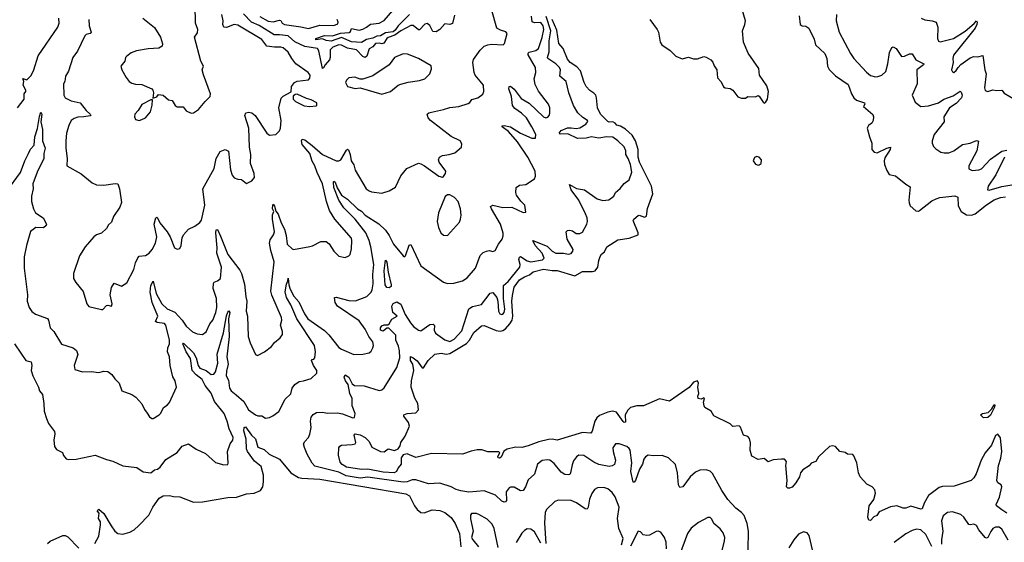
# Model space of a CAD drawing. Extents: x 1493970 to 1595317, y 729910 to 844791.
# Tile 209 of 256: x 1508068 to 1515866, y 829716 to 833853. Entities that reach past the tile are written whole.
import ezdxf

# ---------------------------------------------------------------- set-up
doc = ezdxf.new("R2010")
doc.units = 0

msp = doc.modelspace()

# ---------------------------------------------------------------- linework, layer by layer
at = {"layer": '0CON10XD'}
for points in [[(1508136.1, 832793.9), (1508152.8, 832827.2), (1508181.4, 832858.6), (1508188.1, 832925), (1508209.4, 832990.6), (1508225, 833086.7), (1508235, 833120), (1508243.8, 833105), (1508235.4, 833045), (1508248.4, 832985), (1508249.6, 832895), (1508268.7, 832835), (1508258.9, 832795), (1508258.5, 832755), (1508205, 832646), (1508171.5, 832555), (1508175.4, 832515), (1508161.8, 832455), (1508161.1, 832415), (1508177.5, 832355), (1508193.7, 832323.7), (1508253.3, 832283.3), (1508279.6, 832235), (1508278.5, 832225), (1508255, 832206), (1508195, 832206.8), (1508153.4, 832176.6), (1508120.5, 832065), (1508103.8, 831976.2), (1508101.8, 831885), (1508130.6, 831675), (1508125.6, 831625.6), (1508141.4, 831575), (1508165, 831544), (1508191.7, 831521.7), (1508287.7, 831487.7), (1508296.7, 831475), (1508308, 831415), (1508337.5, 831385), (1508397.5, 831285), (1508490, 831255), (1508518, 831235), (1508528.3, 831201.7), (1508499.2, 831115), (1508503.8, 831085), (1508565, 831064.2), (1508635, 831068.8), (1508695, 831058.8), (1508735, 831071.2), (1508765, 831067.5), (1508796.7, 831045), (1508820.7, 831010.7), (1508856.1, 830976.1), (1508876.1, 830916.1), (1508956.7, 830885), (1508986.7, 830865), (1509035, 830812.5), (1509055.9, 830765.9), (1509078.1, 830738.1), (1509095, 830710), (1509115, 830696.7), (1509125, 830696.7), (1509172.5, 830725), (1509185, 830737.5), (1509206.1, 830783.9), (1509235, 830801.2), (1509255, 830823.8), (1509309.2, 830945), (1509299.2, 830995), (1509280.8, 831025), (1509260, 831115), (1509253.1, 831185), (1509237.1, 831225), (1509240, 831255), (1509253.8, 831286.2), (1509254.3, 831315), (1509225.4, 831435), (1509215, 831448.2), (1509156.2, 831456.2), (1509144.5, 831465), (1509160.7, 831505), (1509117.5, 831615), (1509101.3, 831695), (1509105, 831748.6), (1509125, 831783.8), (1509148.2, 831685), (1509192.8, 831605), (1509235, 831562.9), (1509297.2, 831537.2), (1509353.8, 831475), (1509385, 831428), (1509435, 831380.8), (1509473.9, 831366.1), (1509515, 831360.8), (1509545, 831383.3), (1509573.1, 831445), (1509596.4, 831475), (1509621.2, 831535), (1509630, 831575), (1509625.3, 831644.7), (1509600.4, 831725), (1509602.5, 831765), (1509607.5, 831775), (1509635.5, 831784.5), (1509658.6, 831805), (1509666.7, 831895), (1509629.6, 832005), (1509631.7, 832048.3), (1509621.6, 832165), (1509625, 832190), (1509635, 832192), (1509659.3, 832139.3), (1509715, 831993.1), (1509811.3, 831871.3), (1509825.5, 831845), (1509848.9, 831758.9), (1509859.5, 831659.5), (1509867.8, 831625), (1509862.5, 831545), (1509870.8, 831505), (1509876.9, 831345), (1509892.9, 831295), (1509935, 831202.5), (1509950, 831195), (1510007.3, 831222.7), (1510063.2, 831266.8), (1510085, 831298), (1510131.2, 831335), (1510149.2, 831360.8), (1510150, 831385), (1510134.4, 831435), (1510143.5, 831475), (1510140.4, 831495), (1510065, 831672), (1510057.5, 831705), (1510083.6, 831935), (1510056.2, 832026.2), (1510046.5, 832085), (1510050.9, 832109.1), (1510078.7, 832151.3), (1510085.5, 832174.5), (1510068.7, 832275), (1510070.5, 832309.5), (1510079.2, 832335), (1510070.9, 832355), (1510072.9, 832387.1), (1510075, 832392.5), (1510085, 832376.2), (1510097.5, 832337.5), (1510114.3, 832314.3), (1510137.8, 832245), (1510164.3, 832194.3), (1510178.4, 832145), (1510185, 832076.2), (1510225, 832038), (1510235, 832034), (1510365, 832057.5), (1510387.3, 832062.7), (1510453.6, 832096.4), (1510495, 832096), (1510519.1, 832079.1), (1510555, 832021.2), (1510595, 831981.2), (1510645, 831970), (1510675, 831983.8), (1510685.8, 831995), (1510695, 832040), (1510698.9, 832105), (1510694.4, 832124.4), (1510563.9, 832273.9), (1510522.4, 832342.4), (1510497.2, 832415), (1510466.9, 832555), (1510422.9, 832642.9), (1510405.3, 832695), (1510383.8, 832733.8), (1510364.7, 832795), (1510305, 832866.2), (1510300, 832895), (1510305, 832908), (1510325, 832901.9), (1510385, 832856.6), (1510465, 832786), (1510575, 832736.1), (1510595, 832735.4), (1510611.1, 832745), (1510655, 832820.8), (1510665, 832828), (1510673, 832823), (1510686, 832786), (1510693.8, 832735), (1510712.7, 832705), (1510725, 832661.2), (1510812.9, 832515), (1510835, 832497.5), (1510855, 832490.8), (1510935, 832480.8), (1510995, 832497.5), (1511045, 832528.6), (1511085, 832617.1), (1511133.9, 832676.1), (1511225, 832717.1), (1511245, 832713.3), (1511274.3, 832695), (1511387.5, 832615), (1511415, 832607.5), (1511425, 832612.5), (1511440, 832635), (1511443.3, 832655), (1511388.6, 832725), (1511384, 832745), (1511391.2, 832765), (1511415, 832779.2), (1511470, 832785), (1511515, 832798), (1511566.7, 832845), (1511569.3, 832869.3), (1511556.7, 832895), (1511485, 832928), (1511320.8, 833055), (1511303.1, 833075), (1511296, 833104), (1511306.7, 833115), (1511327.8, 833122.2), (1511425, 833141.1), (1511475, 833157.8), (1511545, 833165.7), (1511619.3, 833190.7), (1511631.9, 833198.1), (1511648.3, 833221.7), (1511696.5, 833233.5), (1511735, 833263.3), (1511744, 833285), (1511742, 833335), (1511675.8, 833415), (1511666, 833435), (1511655.6, 833515), (1511662.1, 833537.9), (1511715, 833612.2), (1511745, 833642.9), (1511775, 833654.4), (1511805, 833659.4), (1511897.5, 833655), (1511906.2, 833665), (1511928.8, 833745), (1511918.3, 833758.3), (1511875, 833770), (1511846.4, 833786.4), (1511806.5, 833926.5)], [(1509044.2, 833865), (1509135, 833792.5), (1509183.9, 833713.9), (1509199.1, 833660.9), (1509195, 833643.3), (1509170.9, 833629.1), (1509085, 833623.5), (1508993.2, 833606.8), (1508950.3, 833589.7), (1508915, 833563.3), (1508906.7, 833555), (1508900, 833525), (1508868.8, 833485), (1508877.5, 833455), (1508911.4, 833395), (1508934.2, 833365), (1508955, 833350.8), (1508985, 833342), (1509035, 833341.2), (1509113.3, 833305), (1509123.3, 833295), (1509127.5, 833275), (1509121.7, 833231.7), (1509155, 833242.5), (1509168.3, 833261.7), (1509205, 833256.2), (1509245, 833218.8), (1509275, 833213.8), (1509300, 833175), (1509315, 833163.3), (1509363.3, 833163.3), (1509385, 833132.5), (1509425, 833113.8), (1509445, 833116.7), (1509485, 833142.5), (1509535.5, 833204.5), (1509576.9, 833245), (1509579.6, 833265), (1509524.3, 833415.7), (1509513.9, 833456.1), (1509522.5, 833485), (1509502.9, 833525), (1509451.2, 833715), (1509475, 833750), (1509478.8, 833775), (1509461.2, 833825), (1509457.5, 833965)], [(1511155, 833895.1), (1511064.6, 833805.4), (1511040.8, 833769.2), (1511025, 833756.4), (1510965, 833748.5), (1510925, 833726.3), (1510895, 833723.4), (1510865, 833707), (1510815, 833695.8), (1510775, 833673.4), (1510695, 833677.5), (1510615, 833713.6), (1510535, 833683.3), (1510495, 833689.3), (1510465, 833700.9), (1510414, 833694), (1510413.1, 833705), (1510481.7, 833728.3), (1510545, 833725.2), (1510607.8, 833747.8), (1510677.8, 833752.2), (1510688.9, 833761.1), (1510695, 833782.5), (1510755, 833769.2), (1510785, 833777.3), (1510814.6, 833795.4), (1510845, 833818), (1510915, 833825.7), (1510955, 833848), (1511022.9, 833925)], [(1513058, 833855), (1513116.9, 833775), (1513125.7, 833755), (1513139.4, 833675), (1513152.9, 833655), (1513220.3, 833610.3), (1513264.2, 833564.2), (1513315, 833543.8), (1513365, 833556), (1513403.6, 833543.6), (1513435, 833543.3), (1513485, 833562.5), (1513505, 833557.5), (1513542.5, 833535), (1513558.3, 833518.3), (1513568.3, 833488.3), (1513590, 833455), (1513593, 833393), (1513622.3, 833362.3), (1513641.7, 833321.7), (1513655, 833312.5), (1513695, 833308.8), (1513716.1, 833296.1), (1513755, 833243.3), (1513785, 833233.3), (1513815, 833232.5), (1513833.6, 833246.4), (1513895, 833243.3), (1513915, 833252.5), (1513925, 833247.5), (1513955, 833200), (1513965, 833193.3), (1513975, 833197.5), (1513991.2, 833225), (1513998, 833285), (1513985, 833330), (1513926.6, 833415), (1513922.7, 833467.3), (1513838.1, 833588.1), (1513800.4, 833675), (1513793.2, 833765), (1513811.8, 833815), (1513816.2, 833845), (1513790, 833935)], [(1508050, 833155), (1508103.3, 833225), (1508103.6, 833266.4), (1508117.5, 833285), (1508117.5, 833295), (1508093.9, 833333.9), (1508100, 833365), (1508093, 833387), (1508125, 833377.5), (1508158.7, 833411.3), (1508178.9, 833455), (1508213.1, 833566.9), (1508369.6, 833795), (1508379.2, 833825), (1508378.2, 833865)], [(1508076.4, 831213.6), (1508115, 831156.2), (1508158.8, 831145), (1508164.3, 831115), (1508159.2, 831075), (1508172.5, 831035), (1508217.5, 830945), (1508223.8, 830915), (1508247.1, 830887.1), (1508259.5, 830815), (1508260.5, 830755), (1508278.9, 830695), (1508296.9, 830655), (1508343.4, 830593.4), (1508346.6, 830573.4), (1508337.1, 830525), (1508343.3, 830473.3), (1508359.5, 830449.5), (1508407.7, 830427.7), (1508414.1, 830404.1), (1508436.2, 830376.2), (1508455, 830371.2), (1508515, 830372.9), (1508665, 830404.5), (1508755, 830370.6), (1508805, 830359.2), (1508885, 830322), (1508995, 830307.5), (1509045, 830273.6), (1509105, 830266.4), (1509135, 830288.5), (1509158, 830295), (1509178.9, 830311.1), (1509225, 830372), (1509315, 830427.5), (1509355, 830476), (1509405, 830496.2), (1509465, 830454.2), (1509538.7, 830418.7), (1509618.8, 830348.8), (1509685, 830328.8), (1509715, 830332.5), (1509718.3, 830341.7), (1509712.5, 830435), (1509735.7, 830494.3), (1509755.5, 830524.5), (1509757.5, 830545), (1509726.9, 830615), (1509711.3, 830675), (1509686.6, 830735), (1509609.7, 830829.7), (1509585, 830895.7), (1509535.9, 830955.9), (1509512.7, 831005), (1509465, 831040.5), (1509434.7, 831074.7), (1509421.3, 831171.3), (1509384.8, 831225), (1509368.2, 831268.2), (1509360.9, 831285), (1509365, 831292.5), (1509443.6, 831215), (1509466.3, 831176.3), (1509480.3, 831115), (1509494.7, 831095), (1509545, 831075.7), (1509585, 831043.6), (1509605, 831046.9), (1509617.3, 831065), (1509636.7, 831135), (1509631, 831205), (1509682.6, 831375), (1509705, 831507.5), (1509715, 831538.9), (1509725, 831549.5), (1509731.6, 831535), (1509720.6, 831485), (1509725.9, 831345), (1509709.1, 831185), (1509719.2, 831125), (1509705, 831070), (1509702.8, 831035), (1509720.5, 831000.5), (1509728.1, 830935), (1509742.7, 830915), (1509783.4, 830883.4), (1509841.7, 830831.7), (1509878.8, 830765), (1509935, 830724.4), (1509955, 830717.1), (1509985, 830717.5), (1510015, 830697.5), (1510045.6, 830704.4), (1510073.2, 830716.8), (1510119.1, 830750.9), (1510171.1, 830848.9), (1510215, 830890), (1510226, 830935), (1510246.7, 830965), (1510280, 830990), (1510315, 830992.9), (1510376.8, 831013.2), (1510420, 831055), (1510420.7, 831075), (1510394.8, 831114.8), (1510380, 831155), (1510385, 831164), (1510396.7, 831165), (1510405.6, 831175), (1510409.2, 831225), (1510402.1, 831275), (1510261.8, 831485), (1510216.1, 831595), (1510181.9, 831655), (1510171.3, 831698.7), (1510179.8, 831760.2), (1510192.5, 831785), (1510195, 831806.7), (1510198.2, 831755), (1510209.5, 831719.5), (1510238.1, 831665), (1510278.7, 831618.7), (1510323.9, 831525), (1510350.3, 831485), (1510481.7, 831391.7), (1510517, 831357), (1510595, 831258), (1510615, 831243.8), (1510715, 831202.5), (1510785, 831204.2), (1510835, 831216.2), (1510850.3, 831229.7), (1510864.5, 831255.5), (1510868.9, 831275), (1510865, 831303.3), (1510832.9, 831345), (1510805, 831404.3), (1510755, 831470), (1510585, 831585.6), (1510565.5, 831615), (1510560, 831655), (1510575, 831657.5), (1510675, 831628.8), (1510726.8, 831626.8), (1510817.6, 831662.4), (1510850, 831695), (1510858, 831715), (1510867.4, 831762.6), (1510864.1, 831835), (1510871.2, 831915), (1510848.4, 832055), (1510835.2, 832105), (1510809.8, 832165), (1510725.2, 832275), (1510633.7, 832363.7), (1510594.3, 832424.3), (1510555, 832525.7), (1510552.1, 832567.9), (1510555, 832575.7), (1510565, 832566.9), (1510581, 832521), (1510617.4, 832465), (1510663.5, 832433.5), (1510743.7, 832355), (1510775, 832337.9), (1510805, 832306.7), (1510913.3, 832236.7), (1510965, 832187.1), (1510994.4, 832145), (1511028.9, 832075), (1511105, 831983.3), (1511115, 831976.7), (1511123.3, 831985), (1511152.3, 832067.7), (1511165, 832073.3), (1511244.7, 831904.7), (1511425, 831776.2), (1511455, 831763.8), (1511506.1, 831766.1), (1511574.3, 831785.7), (1511610.9, 831809.1), (1511677.5, 831885), (1511715, 831986.2), (1511739.3, 832010.7), (1511765, 832021.2), (1511785, 832026), (1511815, 832018.8), (1511834.1, 832025.9), (1511858.8, 832075), (1511888, 832115), (1511897.7, 832142.3), (1511897, 832163), (1511876.2, 832235), (1511803.8, 832356.2), (1511796.2, 832375), (1511815.8, 832384.2), (1511895, 832367.1), (1511965, 832369.1), (1512055, 832326), (1512075, 832330), (1512068, 832385), (1512035.7, 832415.7), (1512002.9, 832465), (1511996, 832485), (1512000, 832525), (1512025, 832542), (1512075, 832549.2), (1512145, 832593.8), (1512153.8, 832615), (1512150, 832655), (1512092.1, 832765), (1512011.3, 832885), (1511938.6, 832968.6), (1511888.8, 833005), (1511887.5, 833012.5), (1511905, 833016.9), (1511955, 833005.4), (1512035, 832955.5), (1512125, 832915.8), (1512152.5, 832915), (1512155.8, 832944.2), (1512125, 833005.5), (1512082.2, 833075), (1512042.4, 833112.4), (1511989.4, 833149.4), (1511971.9, 833175), (1511963.2, 833245), (1511941.5, 833305), (1511945, 833323.3), (1511955, 833327.5), (1511985, 833304.4), (1512039.4, 833229.4), (1512101.7, 833191.7), (1512215, 833084.5), (1512235, 833076.9), (1512249.3, 833080.7), (1512261.4, 833095), (1512265.5, 833114.5), (1512265.5, 833155), (1512255.6, 833185), (1512176.3, 833286.3), (1512148.9, 833338.9), (1512140.9, 833385), (1512154.5, 833435.5), (1512153.6, 833475), (1512094.7, 833575), (1512095, 833588), (1512102.7, 833597.3), (1512155, 833608.8), (1512175.2, 833624.8), (1512205, 833711.4), (1512217.5, 833775), (1512212.8, 833805), (1512195, 833830), (1512145, 833828.8), (1512127, 833837), (1512121.4, 833881.4)], [(1508614.2, 833854.2), (1508618.6, 833805), (1508634, 833755), (1508626.7, 833745), (1508594.4, 833735.6), (1508583.8, 833725), (1508525.6, 833605), (1508488.1, 833555), (1508453.2, 833446.8), (1508429.2, 833405), (1508424, 833365), (1508414, 833345), (1508416.1, 833256.1), (1508426.7, 833235), (1508475, 833210), (1508545.6, 833195.6), (1508595, 833133.8), (1508626.2, 833105), (1508630, 833095), (1508625, 833091.2), (1508575.5, 833084.5), (1508528.7, 833081.3), (1508498.7, 833071.3), (1508475.5, 833054.5), (1508455.6, 833015), (1508439.5, 832955), (1508433.5, 832895), (1508431.8, 832835), (1508443.1, 832755), (1508441.2, 832695), (1508555, 832633.3), (1508642.7, 832562.7), (1508675.9, 832545.9), (1508735, 832542.5), (1508825, 832556), (1508843.8, 832553.8), (1508857.1, 832515), (1508874, 832405), (1508861.2, 832368.8), (1508810.8, 832295), (1508795, 832251.2), (1508771.7, 832228.3), (1508755, 832200), (1508715, 832163.3), (1508675, 832150), (1508655, 832133.3), (1508586, 832055), (1508542, 831985), (1508493.8, 831845), (1508494, 831805), (1508511.9, 831771.9), (1508571.2, 831701.2), (1508600, 831605), (1508615, 831583.8), (1508715, 831558), (1508725, 831558.8), (1508755, 831590), (1508765, 831593.3), (1508796, 831584), (1508798.8, 831605), (1508783.8, 831675), (1508795.9, 831734.1), (1508815, 831767.5), (1508875, 831743.8), (1508915, 831768.8), (1508972.5, 831875), (1508985, 831927.5), (1509002.7, 831967.3), (1509015, 831980), (1509065, 831986), (1509093.8, 832005), (1509116.2, 832033.8), (1509142.2, 832085), (1509154.4, 832135), (1509133.5, 832235), (1509145, 832283.8), (1509155, 832288.8), (1509160, 832285), (1509178, 832245), (1509235.8, 832175), (1509260, 832135), (1509295, 832047.5), (1509315, 832037.5), (1509335, 832042.5), (1509346, 832065), (1509354.3, 832125), (1509365, 832151.2), (1509405, 832194.2), (1509455, 832219.4), (1509495, 832247.1), (1509508.5, 832265), (1509532.9, 832385), (1509516.8, 832515), (1509608.6, 832675), (1509624.4, 832755), (1509655, 832810), (1509695, 832826), (1509721.2, 832811.2), (1509738.1, 832665), (1509751.4, 832621.4), (1509765, 832601.9), (1509795, 832590), (1509825, 832587.5), (1509865, 832557.5), (1509905, 832576.7), (1509926, 832605), (1509925.8, 832635), (1509894.3, 832715), (1509897.5, 832785), (1509887.3, 832845), (1509883.2, 832995), (1509850.8, 833095), (1509858.6, 833115), (1509882, 833122), (1509906.5, 833116.5), (1509932.5, 833095), (1510025, 832953.8), (1510045, 832940), (1510096.1, 832943.9), (1510125, 832973.3), (1510132.9, 832995), (1510137.8, 833055), (1510119.2, 833155), (1510138.8, 833231.2), (1510155, 833246.7), (1510218.3, 833281.7), (1510220, 833325), (1510243.6, 833356.4), (1510265, 833367.5), (1510355, 833377.5), (1510365, 833390), (1510368, 833415), (1510351.2, 833435), (1510254.2, 833505), (1510222.5, 833545), (1510194.4, 833595), (1510155, 833629.4), (1510135, 833636.4), (1510085, 833634.5), (1510025, 833644), (1509985.5, 833695.5), (1509795, 833810.3), (1509765, 833815.2), (1509705, 833790.7), (1509685, 833793.8), (1509677.2, 833815), (1509678.4, 833845), (1509667.9, 833895)], [(1511512, 833888), (1511495, 833824), (1511475, 833814.2), (1511435, 833820.5), (1511395, 833775.4), (1511365, 833758), (1511340.9, 833760.9), (1511315, 833806.9), (1511295, 833823.3), (1511275, 833818.2), (1511235, 833772), (1511225, 833772.2), (1511185, 833806.9), (1511165, 833807.9), (1511085, 833765.7), (1511039.8, 833730.2), (1510985, 833713), (1510974.4, 833705), (1510952.7, 833667.3), (1510935, 833662), (1510913.6, 833666.4), (1510886.9, 833665), (1510865, 833637.8), (1510836.6, 833623.4), (1510816.6, 833565), (1510805, 833554.7), (1510785, 833562.8), (1510735, 833613.4), (1510665, 833628.6), (1510615, 833652), (1510595, 833653.1), (1510548.2, 833635), (1510527.4, 833615), (1510527.5, 833555), (1510520.4, 833535), (1510486.7, 833495), (1510475, 833471.4), (1510465, 833465.7), (1510436, 833606), (1510425, 833626.1), (1510325, 833640), (1510247.6, 833677.6), (1510194.4, 833725), (1510125, 833733.9), (1510082.8, 833732.8), (1509965, 833807), (1509904.2, 833834.2), (1509839.1, 833899.1)], [(1509968.3, 833878.3), (1510035, 833842.7), (1510075, 833837.3), (1510125, 833850.8), (1510135, 833847.3), (1510146.9, 833825), (1510164, 833814), (1510295, 833797.4), (1510355, 833782.8), (1510445, 833809.5), (1510555, 833807.5), (1510588.5, 833821.5), (1510590.3, 833835), (1510581.2, 833855)], [(1510417.8, 830742.2), (1510465, 830745.7), (1510505, 830737.1), (1510585, 830741.1), (1510625, 830732.7), (1510705, 830702), (1510718.8, 830705), (1510725.6, 830735), (1510701.5, 830795), (1510700, 830855), (1510683.5, 830895), (1510668, 830965), (1510647.1, 830995), (1510636.7, 831023.3), (1510645, 831042.5), (1510675, 831022.5), (1510701.5, 830971.5), (1510718.3, 830958.3), (1510795, 830953.8), (1510915, 830917.3), (1510935, 830923.3), (1510955, 830939.2), (1511055, 831099.2), (1511078.4, 831175), (1511075, 831232), (1511067.7, 831267.7), (1511047.5, 831315), (1511045.7, 831355.7), (1510991.7, 831411.7), (1510975, 831411.2), (1510945, 831386.9), (1510924.5, 831395), (1510924.4, 831415), (1510935, 831428.5), (1510955, 831436.9), (1510983, 831437), (1510993.8, 831445), (1511015, 831481.2), (1511056.7, 831505), (1511022.5, 831535), (1511014.4, 831585), (1511025, 831607.5), (1511055, 831620), (1511085, 831600), (1511120.1, 831520.1), (1511162.3, 831452.3), (1511185.5, 831425.5), (1511225, 831394.5), (1511245, 831389.6), (1511315, 831440.8), (1511342.9, 831442.9), (1511352.6, 831432.6), (1511348.9, 831395), (1511360.5, 831370.5), (1511435, 831319.7), (1511475, 831306.5), (1511509.3, 831325), (1511569, 831391), (1511625, 831563.5), (1511655, 831582.2), (1511725, 831599.1), (1511795, 831689.4), (1511815, 831692.2), (1511846.9, 831655), (1511855.4, 831625), (1511859.6, 831545), (1511871.4, 831525), (1511885, 831518.1), (1511895, 831520.6), (1511905.2, 831534.8), (1511910.3, 831560.3), (1511900, 831645), (1511900.5, 831749.5), (1511935, 831781.8), (1512029.3, 831895), (1512030.9, 831915), (1512020.6, 831955), (1512025, 831974.3), (1512035, 831978.9), (1512087.7, 831945), (1512115, 831937.5), (1512207.3, 831952.7), (1512221.6, 831965), (1512205.1, 832005.1), (1512148.8, 832065), (1512132.5, 832105), (1512245, 832059), (1512285, 832021.1), (1512312.9, 832005), (1512375, 832004.7), (1512415, 831997.8), (1512435, 832002), (1512448.9, 832021.1), (1512450, 832035), (1512404.7, 832115), (1512395.9, 832174.1), (1512405, 832183.8), (1512425, 832186.2), (1512445, 832182), (1512475, 832161.1), (1512505, 832161.8), (1512525, 832170.8), (1512560.5, 832235), (1512565.4, 832254.6), (1512561.5, 832285), (1512548, 832315), (1512495.4, 832425), (1512435, 832506.7), (1512420.8, 832549.2), (1512476.9, 832516.9), (1512540, 832505), (1512640, 832435), (1512685, 832421.1), (1512733.3, 832426.7), (1512773.8, 832455), (1512785.8, 832485), (1512823.6, 832516.4), (1512855, 832555.8), (1512895.7, 832585), (1512914.4, 832645), (1512905, 832705.8), (1512887.1, 832755), (1512868.9, 832785), (1512868.8, 832815), (1512855, 832845.7), (1512805.8, 832895), (1512765, 832922.9), (1512715.9, 832925.9), (1512655, 832914.3), (1512595, 832926.7), (1512555, 832914.4), (1512485, 832911.8), (1512408.4, 832948.4), (1512347.8, 832947.8), (1512340, 832955), (1512356.9, 832975), (1512405, 832996.9), (1512435, 832998.4), (1512475, 832990.8), (1512505, 832997.2), (1512550.6, 833025), (1512566.9, 833046.9), (1512564, 833055), (1512528.3, 833078.3), (1512488.9, 833115), (1512454, 833174), (1512417.3, 833275), (1512394.4, 833365), (1512345.4, 833405.4), (1512350.4, 833455), (1512344, 833475), (1512315, 833503.6), (1512250, 833545), (1512246.9, 833555), (1512261.7, 833598.3), (1512259.7, 833685), (1512273.3, 833765), (1512237.6, 833877.6)], [(1515885, 829945.9), (1515845, 829972.9), (1515803.9, 830003.9), (1515800.5, 830015), (1515826.7, 830073.3), (1515846.2, 830155), (1515841.1, 830171.1), (1515815.6, 830185.6), (1515805.7, 830205), (1515818.6, 830325), (1515838.1, 830381.9), (1515846, 830434), (1515835, 830543.3), (1515815, 830571.4), (1515795, 830560), (1515764.7, 830485.3), (1515714.4, 830425), (1515683.1, 830365), (1515642.2, 830257.8), (1515623.8, 830226.2), (1515603.8, 830206.2), (1515468.7, 830161.3), (1515375, 830157.5), (1515350.9, 830149.1), (1515265, 830087.5), (1515230.9, 830025), (1515215, 829982), (1515205, 829978.6), (1515125, 830000.8), (1515085, 829985.8), (1515063.6, 829986.4), (1515015, 830004), (1514965, 829995.7), (1514875, 829956), (1514855, 829926.7), (1514832.7, 829917.3), (1514805, 829888.8), (1514792, 829892), (1514784.4, 829915), (1514795.9, 830005), (1514833.4, 830055), (1514845.9, 830105), (1514841.5, 830131.5), (1514818.8, 830155), (1514775.7, 830175.7), (1514725, 830233.3), (1514710, 830265), (1514696.7, 830345), (1514675, 830401.2), (1514665, 830411.2), (1514625, 830413.3), (1514605, 830427.5), (1514563.9, 830433.9), (1514530, 830475), (1514505, 830480), (1514480, 830475), (1514395, 830393.3), (1514373.3, 830356.7), (1514335, 830342.5), (1514319.5, 830320.5), (1514271.3, 830288.7), (1514252.5, 830265), (1514243.8, 830235), (1514215, 830186.7), (1514185, 830152.5), (1514165, 830143.8), (1514150, 830145), (1514141.2, 830155), (1514147.1, 830205), (1514135.7, 830325), (1514140, 830355), (1514125, 830373.3), (1514100, 830375), (1514035, 830367.5), (1513996.4, 830353.6), (1513965, 830378.8), (1513915, 830372.5), (1513867, 830397), (1513853.3, 830445), (1513856.4, 830503.6), (1513847.3, 830537.3), (1513835, 830553.3), (1513800, 830565), (1513775, 830627.5), (1513765, 830636.7), (1513715, 830633.3), (1513695, 830653.3), (1513565, 830717.5), (1513543, 830753), (1513494, 830784), (1513487.5, 830795), (1513482.5, 830825), (1513490, 830855), (1513485, 830860), (1513465, 830850), (1513440, 830855), (1513438.3, 830871.7), (1513447.5, 830895), (1513438.8, 830945), (1513443.8, 830975), (1513435, 830993.3), (1513405, 830984.2), (1513368.6, 830941.4), (1513215, 830832.9), (1513135, 830852.9), (1513009.2, 830795), (1512955, 830796.8), (1512905, 830783.4), (1512885, 830762.8), (1512864.2, 830725), (1512865, 830668), (1512855, 830665.5), (1512848.3, 830671.7), (1512795, 830746.5), (1512762.9, 830752.9), (1512725, 830746.2), (1512660.6, 830719.4), (1512638.4, 830701.6), (1512623.1, 830675), (1512602.2, 830595), (1512590, 830580), (1512525, 830585.4), (1512325, 830525.6), (1512285, 830532.5), (1512255, 830530), (1512178.1, 830511.9), (1512095, 830478.5), (1512045, 830467.1), (1511995, 830469.1), (1511928.2, 830451.8), (1511902.2, 830437.8), (1511879.7, 830390.3), (1511868.3, 830381.7), (1511857.5, 830385), (1511854.2, 830394.2), (1511870, 830425), (1511861.7, 830431.7), (1511775, 830433.1), (1511728.7, 830448.7), (1511691.8, 830448.2), (1511642.4, 830437.6), (1511575, 830414), (1511329.2, 830419.2), (1511205, 830386.9), (1511135.7, 830415.7), (1511105, 830407.4), (1511087.7, 830385), (1511088.7, 830335), (1511064.4, 830305.6), (1511052.1, 830275), (1511034.3, 830265.7), (1510945, 830270), (1510825, 830294.8), (1510775, 830290.9), (1510655, 830311.7), (1510620.5, 830330.5), (1510605, 830349.4), (1510591.7, 830405), (1510595.7, 830464.3), (1510602.9, 830477.1), (1510616.4, 830483.6), (1510700.6, 830489.4), (1510723.9, 830496.1), (1510730, 830505), (1510716.1, 830563.9), (1510725, 830573.8), (1510765, 830566.5), (1510805, 830544.4), (1510834.6, 830515), (1510857.8, 830467.8), (1510925.3, 830434.7), (1510955, 830433.2), (1510985, 830456.7), (1511035, 830442.9), (1511065, 830455.7), (1511080.1, 830479.9), (1511087.1, 830505), (1511121.8, 830555), (1511155.4, 830635), (1511148.2, 830665), (1511108.8, 830715), (1511110, 830725), (1511135.6, 830734.4), (1511205, 830740), (1511226.9, 830765), (1511221.2, 830815), (1511198, 830858), (1511168.1, 830945), (1511170, 830995), (1511188.8, 831075), (1511180, 831125), (1511163, 831155), (1511164.1, 831185.9), (1511185, 831177.1), (1511215, 831151.2), (1511255, 831097.5), (1511265, 831097.5), (1511303.3, 831155), (1511355, 831204), (1511405, 831214.3), (1511445, 831205.4), (1511475, 831210), (1511605, 831288.8), (1511630.8, 831315), (1511665, 831375.7), (1511725, 831430), (1511745, 831432.5), (1511842.2, 831392.2), (1511872.5, 831387.5), (1511895, 831392.2), (1511915.9, 831405), (1511950.7, 831445), (1511966.8, 831475), (1511972.8, 831507.2), (1511966.5, 831625), (1511971.4, 831668.6), (1511984.7, 831735), (1512025, 831792.7), (1512065, 831818.7), (1512105, 831833.6), (1512135, 831856.1), (1512215, 831878.6), (1512285, 831866.7), (1512325, 831868.5), (1512464.6, 831825.4), (1512525, 831859.6), (1512605, 831859.4), (1512625.2, 831864.8), (1512645.3, 831894.7), (1512653.1, 831946.9), (1512665, 831977.5), (1512675, 831996.7), (1512699.2, 832015), (1512718.8, 832055), (1512805, 832109.5), (1512895, 832122.9), (1512965, 832151.2), (1512965.7, 832165), (1512926.7, 832263.3), (1512931.2, 832275), (1512965, 832304), (1512975, 832305.6), (1513015, 832290.9), (1513032.2, 832297.8), (1513040.9, 832359.1), (1513083.3, 832475), (1513071.8, 832535), (1512975.2, 832725), (1512966.9, 832765), (1512966.3, 832825), (1512945.9, 832895), (1512919, 832939), (1512866.8, 832986.8), (1512825, 833010), (1512797.3, 833017.3), (1512782.5, 833035), (1512765, 833043.8), (1512735, 833041.9), (1512725, 833047.3), (1512668.1, 833105), (1512642.6, 833155), (1512637.1, 833235), (1512630, 833255), (1512615, 833271.8), (1512581.8, 833291.8), (1512554.3, 833324.3), (1512538.1, 833355), (1512508.3, 833448.3), (1512480, 833480), (1512426.9, 833515), (1512405, 833540), (1512370.6, 833625), (1512338.2, 833665), (1512320.7, 833770.7), (1512284.1, 833855)], [(1514240.8, 833885), (1514250, 833815), (1514265, 833805.8), (1514295, 833801.2), (1514318.8, 833785), (1514358.7, 833698.7), (1514370.8, 833655), (1514444.7, 833584.7), (1514459.5, 833545), (1514464.2, 833485), (1514479.3, 833459.3), (1514528.3, 833408.3), (1514629.8, 833339.8), (1514655.7, 833265), (1514673.6, 833233.6), (1514695.6, 833215.6), (1514757.5, 833195), (1514760, 833185), (1514750, 833165), (1514823.6, 833103.6), (1514830, 833085), (1514825.9, 833054.1), (1514815.9, 833034.1), (1514788.8, 833015), (1514779.2, 832995), (1514797.1, 832925), (1514816.7, 832876.7), (1514816.2, 832825), (1514834.3, 832804.3), (1514858.3, 832798.3), (1514935, 832835.5), (1514963, 832843), (1514961.4, 832825), (1514920.1, 832759.9), (1514914.6, 832735), (1514917.4, 832707.4), (1514935, 832660), (1514955, 832626.7), (1515005, 832616.2), (1515085, 832550), (1515119.7, 832529.7), (1515108.6, 832425), (1515112.1, 832402.1), (1515120.9, 832380.9), (1515165, 832340), (1515185, 832336.7), (1515195, 832342), (1515291.8, 832418.2), (1515325, 832436.2), (1515355, 832445.4), (1515475, 832460), (1515496.9, 832446.9), (1515499.9, 832379.9), (1515523.8, 832335), (1515565, 832308.6), (1515605, 832304.8), (1515635, 832316.7), (1515725, 832387.6), (1515785, 832426.1), (1515835, 832445.2), (1515875, 832450)], [(1514536.5, 833895), (1514533.8, 833845), (1514558.5, 833755), (1514646.7, 833585), (1514674.4, 833545), (1514775, 833438.1), (1514805, 833411.9), (1514845, 833401.1), (1514865, 833402.5), (1514894.7, 833415.3), (1514926.3, 833443.7), (1514942.8, 833505), (1514955.3, 833594.7), (1514975, 833634), (1514985, 833639.2), (1515008.6, 833625), (1515050.6, 833560.6), (1515074.5, 833565.5), (1515115, 833583.5), (1515135, 833584.3), (1515165, 833536.5), (1515228.8, 833505), (1515226.2, 833495), (1515172.5, 833455), (1515175.6, 833345), (1515135.8, 833255), (1515159.6, 833199.6), (1515205, 833166), (1515265, 833170.4), (1515344.1, 833195.9), (1515386.6, 833223.4), (1515460, 833250), (1515515, 833287.8), (1515525, 833279.4), (1515533.1, 833255), (1515526.5, 833235), (1515485, 833189.5), (1515432.7, 833155), (1515386.2, 833085), (1515390, 833045), (1515310, 832945), (1515294.3, 832895), (1515294, 832875), (1515305, 832850), (1515322.1, 832832.1), (1515363.3, 832803.3), (1515388.3, 832798.3), (1515425, 832800), (1515465.4, 832814.6), (1515535, 832864), (1515594.1, 832875.9), (1515645, 832896), (1515662.5, 832892.5), (1515647.5, 832815), (1515585.8, 832695), (1515583.8, 832673.8), (1515610, 832660), (1515665, 832664.6), (1515685, 832673.8), (1515755, 832749.6), (1515845, 832811.6), (1515885, 832821.1)], [(1515206.5, 833866.5), (1515235, 833852.2), (1515295, 833844.4), (1515325, 833834), (1515339.3, 833795), (1515335.5, 833705), (1515344.5, 833684.5), (1515357.8, 833677.8), (1515462.2, 833705), (1515555, 833763.5), (1515627.7, 833822.3), (1515645, 833843.8), (1515650, 833835), (1515647.9, 833815), (1515634.3, 833785), (1515463.1, 833573.1), (1515457.5, 833545), (1515461.2, 833515), (1515448, 833455), (1515455, 833440), (1515465, 833436.2), (1515485, 833451.2), (1515499.2, 833475), (1515522.6, 833497.4), (1515595, 833550.8), (1515625, 833561.2), (1515655, 833560), (1515695, 833570), (1515711.1, 833455), (1515722.9, 833425), (1515707.5, 833315), (1515715, 833293.3), (1515735, 833286), (1515775, 833298), (1515805, 833292), (1515845, 833296.2), (1515865, 833270.6), (1515955, 833217.7)], [(1510935, 833264.2), (1511005, 833286), (1511065, 833334), (1511085, 833342), (1511145, 833358.8), (1511235, 833372.5), (1511275, 833386), (1511316.2, 833425), (1511330, 833465), (1511327, 833487), (1511225.5, 833545.5), (1511139.7, 833579.7), (1511105, 833582), (1511035, 833554), (1510993.7, 833496.3), (1510865, 833409.2), (1510785, 833383.3), (1510765, 833383.3), (1510721.7, 833398.3), (1510675, 833393.3), (1510656.7, 833375), (1510648.8, 833355), (1510665, 833323.8), (1510725, 833307.5), (1510765, 833312.5), (1510935, 833264.2)], [(1509015, 833056.2), (1509035, 833063.8), (1509065, 833076.2), (1509104, 833125), (1509116.2, 833176.2), (1509118.3, 833218.3), (1509105, 833217.5), (1509035, 833182.5), (1509006.7, 833135), (1508980, 833105), (1508976.7, 833085), (1508985, 833062.5), (1509015, 833056.2)], [(1510365, 833166.7), (1510415, 833172.5), (1510420, 833175), (1510420, 833195), (1510375, 833218.8), (1510338.3, 833228.3), (1510265, 833262.5), (1510248.3, 833261.7), (1510233, 833247), (1510233.3, 833225), (1510252.5, 833205), (1510320.5, 833170.5), (1510365, 833166.7)], [(1507966.2, 832495), (1508075, 832644.4), (1508107.1, 832735), (1508136.1, 832793.9)], [(1513915, 832701.2), (1513925, 832703.8), (1513941.2, 832715), (1513942, 832745), (1513925, 832763.8), (1513905, 832771.2), (1513888.3, 832761.7), (1513876, 832735), (1513895, 832708.8), (1513915, 832701.2)], [(1515866.2, 832765), (1515798, 832625), (1515738.2, 832535), (1515731.2, 832505), (1515745, 832503.5), (1515845, 832532.5), (1515925, 832545.3)], [(1511455, 832143.8), (1511549.8, 832250.2), (1511560, 832275), (1511563.1, 832305), (1511558.6, 832355), (1511539.2, 832415), (1511510, 832445), (1511475, 832466.2), (1511455, 832467.5), (1511436.4, 832453.6), (1511384.3, 832325), (1511373.1, 832255), (1511385, 832207.5), (1511403.8, 832165), (1511425, 832146.2), (1511455, 832143.8)], [(1510995, 831731.4), (1510975, 831732.5), (1510963.1, 831755), (1510954.7, 831865), (1510965, 831948.8), (1510975.7, 831934.3), (1510986.1, 831855), (1511009.6, 831755), (1511008.9, 831741.1), (1510995, 831731.4)], [(1508026.7, 831286.7), (1508076.4, 831213.6)], [(1515700.4, 830700.4), (1515676, 830725), (1515693.3, 830735), (1515737.7, 830742.3), (1515768, 830772), (1515784, 830805), (1515790, 830805), (1515788.1, 830785), (1515755, 830723.1), (1515735, 830704.7), (1515700.4, 830700.4)], [(1513836, 829655), (1513840.9, 829805), (1513830.3, 829865), (1513805, 829927.8), (1513785, 829951.8), (1513739.4, 829985), (1513675.9, 830055.9), (1513629.6, 830125), (1513555, 830260.8), (1513535, 830278.1), (1513505, 830289.5), (1513455, 830287.3), (1513419.8, 830270.2), (1513378.1, 830235), (1513318.8, 830155), (1513295, 830148.8), (1513285, 830170), (1513277.8, 830265), (1513262.7, 830332.7), (1513205, 830384), (1513155, 830404), (1513085, 830400), (1513045, 830406), (1513025, 830391.2), (1513011.4, 830375), (1512998.9, 830335), (1512975.3, 830295), (1512945.3, 830205), (1512935, 830192), (1512925, 830192.5), (1512908.8, 830275), (1512915.3, 830344.7), (1512901.8, 830445), (1512895, 830458.9), (1512875, 830475.5), (1512815, 830494.2), (1512785.9, 830494.1), (1512765.8, 830464.2), (1512766.7, 830435), (1512786.4, 830366.4), (1512777.3, 830332.7), (1512759.1, 830320.9), (1512735, 830316.2), (1512655, 830332.7), (1512615, 830349.6), (1512535, 830401.9), (1512495, 830405.7), (1512476.6, 830393.4), (1512455, 830361.2), (1512442.2, 830327.8), (1512430.8, 830265), (1512425, 830253.8), (1512415, 830250), (1512385, 830253.5), (1512355, 830270.5), (1512299.6, 830339.6), (1512266, 830365), (1512245, 830369.5), (1512205, 830362.2), (1512168.1, 830335), (1512144.4, 830255), (1512095, 830209.4), (1512074.6, 830155), (1512055, 830125.6), (1512033.4, 830123.4), (1511985, 830151.2), (1511955, 830152), (1511945, 830146), (1511920.6, 830115), (1511922.5, 830047.5), (1511915, 830036.2), (1511905.7, 830034.3), (1511885, 830041.4), (1511835, 830088.2), (1511745, 830122.5), (1511625, 830113.4), (1511562.4, 830122.4), (1511524.8, 830134.8), (1511485, 830154.2), (1511395, 830183.2), (1511305, 830178.8), (1511205, 830210), (1511175, 830209.5), (1511136.8, 830193.2), (1511105, 830190.8), (1510825, 830230.8), (1510764.7, 830224.7), (1510652.5, 830242.5), (1510595, 830270.8), (1510405, 830319.1), (1510385, 830341.4), (1510344.2, 830414.2), (1510322.3, 830465), (1510316.2, 830495), (1510325, 830514.2), (1510355.4, 830544.6), (1510365, 830572.5), (1510376.5, 830625), (1510370.6, 830675), (1510375, 830707.5), (1510392.1, 830727.9), (1510417.8, 830742.2)], [(1508663.3, 829705), (1508693.8, 829765), (1508707.5, 829855), (1508707, 829877), (1508692.5, 829905), (1508697.5, 829947.5), (1508682.5, 829965), (1508695, 829977.5), (1508735, 829942.5), (1508790.8, 829845), (1508820.8, 829805), (1508845, 829785.8), (1508885, 829779.4), (1508940, 829795), (1508975, 829815.6), (1509010.2, 829849.8), (1509089.8, 829930.2), (1509122, 829995), (1509172, 830065), (1509205, 830084), (1509255, 830085.7), (1509285, 830077.1), (1509335, 830074.4), (1509445, 830034.3), (1509515.8, 830035.8), (1509715, 830070.9), (1509785, 830074.3), (1509865, 830100), (1509925, 830104.1), (1509973.8, 830125), (1509992, 830155), (1509998.6, 830195), (1509997.3, 830247.3), (1509979.5, 830315), (1509927.2, 830357.2), (1509871, 830435), (1509864.9, 830454.9), (1509862.3, 830532.3), (1509842, 830598), (1509844.4, 830625), (1509855, 830628.8), (1509902.8, 830562.8), (1509934.4, 830535), (1509955, 830470), (1510005, 830451.1), (1510044.6, 830414.6), (1510124.7, 830374.7), (1510215, 830266.5), (1510275, 830229.4), (1510303, 830223), (1510445, 830215.5), (1511125, 830099.3), (1511154, 830084), (1511193.5, 830003.5), (1511215, 829975.6), (1511245, 829952.5), (1511271, 829949), (1511335, 829972.5), (1511395, 829967.8)], [(1512833.8, 829695), (1512847.5, 829745), (1512812.5, 829825), (1512803.2, 829905), (1512815.5, 829995), (1512784.3, 830075), (1512759.7, 830109.7), (1512725, 830139.2), (1512695, 830150), (1512643.2, 830146.8), (1512621.2, 830135), (1512597.6, 830102.4), (1512581.7, 830058.3), (1512570.6, 829995), (1512560.8, 829979.2), (1512545, 829980.6), (1512477.6, 830027.6), (1512435, 830047.1), (1512335, 830049.2), (1512305, 830037.5), (1512241.3, 829978.7), (1512230, 829955), (1512223.5, 829866.5), (1512234.6, 829705.4)], [(1511395, 829967.8), (1511435, 829951.1), (1511485, 829911.9), (1511516.5, 829865), (1511552, 829785), (1511560.4, 829679.6)], [(1511856.2, 829675), (1511824.6, 829824.6), (1511809.6, 829859.6), (1511769.8, 829899.8), (1511705, 829937.1), (1511685, 829944), (1511646.4, 829943.6), (1511638.8, 829931.2), (1511637.7, 829902.3), (1511658.6, 829805), (1511646.7, 829755), (1511656, 829735), (1511700.6, 829680.6)], [(1515895, 829732), (1515845, 829820), (1515825.6, 829835.6), (1515795, 829836), (1515775.7, 829824.3), (1515757.6, 829802.4), (1515735.7, 829755), (1515725, 829749.2), (1515715, 829752.5), (1515663.1, 829815), (1515645, 829850), (1515625, 829860), (1515595, 829853.3), (1515585, 829856.7), (1515545, 829914), (1515521.2, 829935), (1515455, 829958.1), (1515415, 829952.5), (1515382, 829925), (1515367.8, 829885), (1515378.5, 829805), (1515367.5, 829735), (1515368.9, 829701.1)], [(1513596.5, 829515), (1513650, 829725), (1513651.9, 829755), (1513639.4, 829789.4), (1513615, 829822.5), (1513565.7, 829865.7), (1513549.2, 829899.2), (1513535, 829912.5), (1513518.3, 829911.7), (1513445, 829872), (1513385, 829828), (1513356.9, 829785), (1513292.2, 829615)], [(1512195, 829707.7), (1512145, 829799.1), (1512115, 829819.2), (1512087.3, 829822.7), (1512065, 829810), (1512045, 829788.6), (1512000, 829715)], [(1513190, 829665), (1513187.4, 829717.4), (1513174.3, 829755), (1513146.2, 829795), (1513125, 829804), (1513108.8, 829801.2), (1513056.6, 829773.4), (1513035, 829770), (1513004.3, 829774.3), (1512985, 829798), (1512965, 829803.3), (1512904.3, 829685)], [(1514349.4, 829645), (1514320.6, 829770.6), (1514305, 829791.4), (1514275, 829799.5), (1514235, 829778.9), (1514197.5, 829735), (1514158.9, 829671.1)], [(1515292.7, 829682.7), (1515245, 829777.3), (1515205, 829814.5), (1515171.1, 829818.9), (1515135, 829810), (1515085, 829781.9), (1514993.8, 829715)], [(1508286.7, 829705), (1508310, 829725), (1508408.3, 829768.3), (1508428.3, 829768.3), (1508448.6, 829758.6), (1508535, 829668.8)]]:
    msp.add_lwpolyline(points, dxfattribs=at)

doc.saveas('drawing.dxf')
